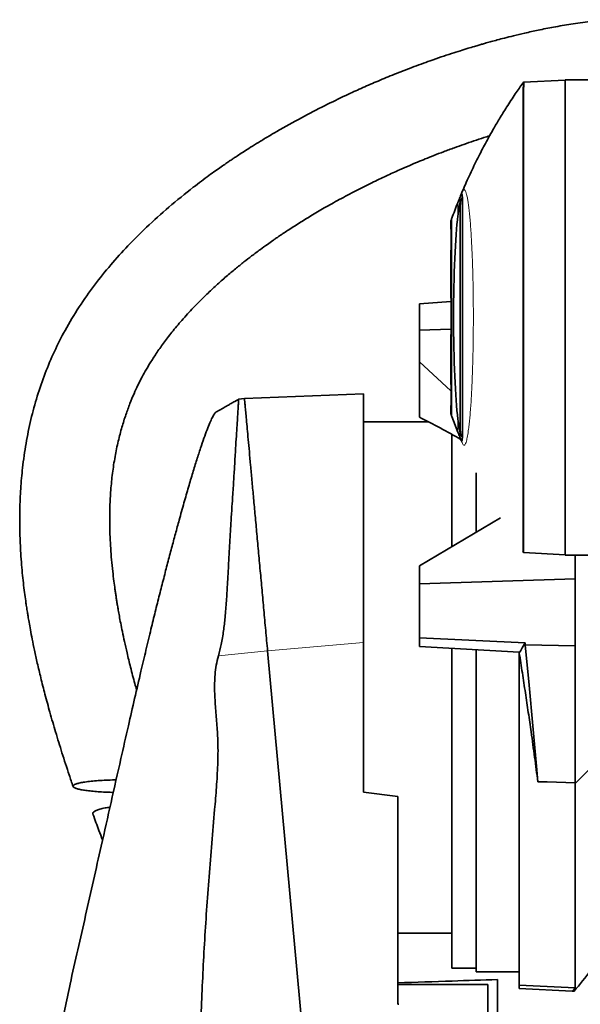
# Model space of a CAD drawing. Header units: millimetres. Extents: x 0 to 11920, y 0 to 8400.
# Tile 9 of 55: x 2332 to 2644, y 3516 to 4063. Entities that reach past the tile are written whole.
import ezdxf

# ---------------------------------------------------------------- set-up
doc = ezdxf.new("R2010")
doc.units = ezdxf.units.MM
doc.header["$LTSCALE"] = 20

msp = doc.modelspace()

# ---------------------------------------------------------------- linework, layer by layer
at = {"color": 8, "linetype": 'Continuous', "lineweight": 18}
for p, q in [((2611.9, 4027.45), (2611.94, 4027.45)), ((2612.33, 4028.01), (2611.94, 4027.45)), ((2575.8, 3953.86), (2575.8, 3961.22)), ((2572.44, 3952.43), (2572.44, 3842.31)), ((2575.8, 3833.53), (2575.8, 3840.88)), ((2611.92, 3767.3), (2611.88, 3767.3)), ((2611.92, 3767.3), (2612.31, 3766.74)), ((2470.07, 3712.09), (2523.42, 3716.71)), ((2442.74, 3709.46), (2470.07, 3712.09))]:
    msp.add_line(p, q, dxfattribs=at)
at = {"color": 7, "linetype": 'Continuous', "lineweight": 35}
for p, q in [((2612.33, 4028.01), (2612.34, 4028.01)), ((2612.34, 4028.01), (2635.41, 4029.21)), ((2635.41, 4029.37), (2672.61, 4029.37)), ((2635.41, 3765.37), (2635.41, 4029.37)), ((2577.15, 3832.96), (2577.15, 3961.79)), ((2571.91, 3949.05), (2571.91, 3951)), ((2571.91, 3934.65), (2571.91, 3925.77)), ((2572.11, 3934.47), (2571.91, 3934.63)), ((2571.91, 3920.42), (2571.91, 3925.7)), ((2554.41, 3904.97), (2571.91, 3906.18)), ((2554.41, 3890.31), (2554.41, 3904.97)), ((2571.91, 3890.89), (2554.41, 3890.31)), ((2554.41, 3890.31), (2554.41, 3872.71)), ((2554.41, 3872.71), (2571.91, 3856.63)), ((2554.41, 3872.71), (2554.41, 3841.99)), ((2571.91, 3869.05), (2571.91, 3874.32)), ((2571.91, 3869.05), (2571.91, 3860.11)), ((2571.91, 3860.11), (2572.11, 3860.27)), ((2457.23, 3852.37), (2453.98, 3851.9)), ((2523.41, 3854.95), (2457.22, 3852.37)), ((2571.91, 3843.75), (2571.91, 3845.7)), ((2559.52, 3839.37), (2523.41, 3839.37)), ((2575.8, 3833.53), (2572.44, 3842.31)), ((2572.41, 3770.02), (2572.41, 3832.42)), ((2585.91, 3777.96), (2585.91, 3810.97)), ((2599.58, 3786), (2554.41, 3759.42)), ((2611.88, 3767.3), (2611.9, 3767.3)), ((2612.31, 3766.74), (2612.31, 3766.74)), ((2612.31, 3766.74), (2635.41, 3765.53)), ((2635.41, 3765.37), (2672.61, 3765.37)), ((2640.91, 3765.37), (2640.91, 3752.16)), ((2767.61, 3768.03), (2640.92, 3638.38)), ((2554.41, 3759.42), (2554.41, 3749.42)), ((2640.91, 3752.16), (2554.41, 3749.42)), ((2640.91, 3715.03), (2640.91, 3752.16)), ((2554.41, 3719.42), (2554.41, 3749.42)), ((2554.41, 3719.42), (2613.12, 3716.65)), ((2554.41, 3714.62), (2554.41, 3719.42)), ((2523.41, 3716.71), (2523.41, 3633.66)), ((2609.91, 3711.44), (2554.41, 3714.62)), ((2572.41, 3697.37), (2572.41, 3713.59)), ((2613.12, 3716.65), (2613.29, 3715.55)), ((2613.29, 3715.55), (2640.91, 3715.03)), ((2640.91, 3638.88), (2640.91, 3715.03)), ((2470.07, 3712.09), (2507.4, 3304.37)), ((2585.91, 3697.37), (2585.91, 3712.81)), ((2609.91, 3710.96), (2609.91, 3711.44)), ((2609.91, 3710.96), (2609.91, 3526.47)), ((2572.41, 3535.87), (2572.41, 3697.37)), ((2585.91, 3533.78), (2585.91, 3697.37)), ((2640.91, 3638.88), (2640.92, 3638.38)), ((2640.92, 3638.38), (2640.91, 3638.37)), ((2640.91, 3638.37), (2640.91, 3525.05)), ((2523.41, 3633.66), (2542.41, 3631.32)), ((2542.41, 3631.32), (2542.41, 3515.85)), ((2542.41, 3555.37), (2572.41, 3555.37)), ((2572.41, 3535.87), (2585.91, 3535.87)), ((2585.91, 3533.78), (2609.91, 3533.78)), ((2597.91, 3480.84), (2597.91, 3529.58)), ((2542.41, 3526.89), (2592.41, 3526.89)), ((2592.41, 3526.89), (2592.41, 3490.07)), ((2609.91, 3526.47), (2640.91, 3525.05)), ((2609.91, 3524.69), (2609.91, 3526.47)), ((2639.31, 3523.15), (2609.91, 3524.69)), ((2640.91, 3525.05), (2639.31, 3523.15))]:
    msp.add_line(p, q, dxfattribs=at)
at = {"color": 7, "linetype": 'Continuous', "lineweight": 35, "flags": 128}
for points in [[(2612.3, 4028.01), (2612.1, 4027.73), (2611.9, 4027.45)], [(2611.9, 3767.3), (2612.1, 3767.02), (2612.3, 3766.74)], [(2609.91, 3710.96), (2610.72, 3712.38), (2611.52, 3713.8), (2613.12, 3716.65)], [(2613.29, 3715.55), (2615.35, 3693.07), (2617.41, 3670.59), (2619.46, 3648.11), (2620.26, 3639.45)], [(2620.26, 3639.45), (2625.43, 3639.31), (2640.91, 3638.88)]]:
    msp.add_lwpolyline(points, dxfattribs=at)
at = {"color": 7, "linetype": 'Continuous', "lineweight": 35}
msp.add_arc((2257.05, 3844.13), 500, 320.0531, 323.4771, dxfattribs=at)
for centre, major_axis, ratio, start_param, end_param in [((2578.14, 3897.37), (0, 65.04), 0.072525, 0.518707, 2.622886), ((2538.9, 3704.58), (220.44, -146.36), 0.478867, 1.711119, 1.811509), ((6029.43, 3697.37), (5721.21, -24.69), 0.043332, 4.057159, 4.057305)]:
    msp.add_ellipse(centre, major_axis=major_axis, ratio=ratio, start_param=start_param, end_param=end_param, dxfattribs=at)
for points, knots in [([(2659.79, 4062.73), (2656.23, 4062.41), (2649.11, 4061.76), (2638.86, 4060.31), (2629.31, 4058.69), (2620.79, 4057.01), (2613.33, 4055.37), (2607.09, 4053.89), (2602, 4052.62), (2597.91, 4051.55), (2594.55, 4050.64), (2591.82, 4049.88), (2589.55, 4049.23), (2587.33, 4048.6), (2584.66, 4047.81), (2581.22, 4046.77), (2576.97, 4045.45), (2571.97, 4043.85), (2566.39, 4041.99), (2559.04, 4039.44), (2550.38, 4036.27), (2540.7, 4032.5), (2531.64, 4028.76), (2523.16, 4025.08), (2513.76, 4020.81), (2502.93, 4015.61), (2490.22, 4009.08), (2479.64, 4003.24), (2471.53, 3998.52), (2466.4, 3995.43), (2461.83, 3992.61), (2457.99, 3990.17), (2454.86, 3988.15), (2452.44, 3986.56), (2450.56, 3985.31), (2448.81, 3984.12), (2446.73, 3982.71), (2444.12, 3980.9), (2440.97, 3978.69), (2437.3, 3976.05), (2433.18, 3973), (2425.68, 3967.29), (2415.37, 3958.92), (2403.25, 3948.01), (2392.48, 3937.28), (2382.82, 3926.6), (2373.74, 3915.33), (2365.19, 3903.2), (2357.75, 3890.88), (2351.49, 3878.52), (2346.33, 3866.34), (2341.97, 3853.68), (2338.42, 3840.67), (2335.7, 3827.35), (2333.89, 3814.51), (2332.81, 3802.2), (2332.32, 3790.51), (2332.33, 3779.04), (2332.71, 3769.36), (2333.24, 3761.6), (2333.76, 3755.6), (2334.35, 3749.99), (2334.98, 3744.78), (2335.53, 3740.68), (2335.95, 3737.79), (2336.19, 3736.18), (2336.39, 3734.9), (2336.63, 3733.37), (2337.01, 3731.06), (2337.56, 3727.78), (2338.32, 3723.55), (2339.31, 3718.36), (2340.58, 3712.18), (2342.17, 3705), (2344.11, 3696.83), (2346.43, 3687.72), (2349.17, 3677.7), (2352.32, 3666.86), (2355.89, 3655.27), (2359.16, 3645.16), (2361.29, 3638.93), (2362.03, 3636.77)], [0, 0, 0, 0, 0.017519, 0.034997, 0.051029, 0.065467, 0.078186, 0.089076, 0.09757, 0.10448, 0.110307, 0.115067, 0.118741, 0.122159, 0.126614, 0.132746, 0.140187, 0.148958, 0.159084, 0.169725, 0.188052, 0.205459, 0.221892, 0.237308, 0.251858, 0.273706, 0.297616, 0.323544, 0.334268, 0.344578, 0.353521, 0.361095, 0.367304, 0.372153, 0.375516, 0.378575, 0.382743, 0.388033, 0.394438, 0.40195, 0.41056, 0.419961, 0.448856, 0.476479, 0.500483, 0.523555, 0.546894, 0.570836, 0.595276, 0.615937, 0.63684, 0.657877, 0.678935, 0.700058, 0.721302, 0.739279, 0.757397, 0.775486, 0.792324, 0.802162, 0.811427, 0.820121, 0.828244, 0.835652, 0.839233, 0.841723, 0.843156, 0.845229, 0.84887, 0.853972, 0.860588, 0.868719, 0.878365, 0.889742, 0.902683, 0.917177, 0.933206, 0.950742, 0.969389, 0.989393, 1, 1, 1, 1]), ([(2611.88, 4027.46), (2610.48, 4025.48), (2607.4, 4021.11), (2603.08, 4014.47), (2599.02, 4007.93), (2595.66, 4002.22), (2592.91, 3997.34), (2590.58, 3993.04), (2588.44, 3988.96), (2586.32, 3984.76), (2584.18, 3980.37), (2582.05, 3975.83), (2580.08, 3971.44), (2578.54, 3967.89), (2577.71, 3965.89), (2577.43, 3965.21)], [0, 0, 0, 0, 0.102061, 0.224822, 0.332611, 0.425497, 0.50355, 0.568204, 0.632041, 0.69816, 0.766583, 0.837335, 0.908957, 0.968966, 1, 1, 1, 1]), ([(2612.34, 4028.01), (2612.41, 4027.93), (2612.55, 4027.79), (2612.48, 4026.57), (2612.3, 4024.61), (2612.24, 4021.86), (2612.29, 4018.34), (2612.3, 4013.97), (2612.28, 4008.74), (2612.29, 4002.66), (2612.29, 3995.85), (2612.28, 3988.3), (2612.28, 3980.01), (2612.29, 3971.14), (2612.28, 3961.82), (2612.28, 3952.07), (2612.28, 3941.8), (2612.28, 3931.24), (2612.28, 3920.52), (2612.28, 3909.66), (2612.28, 3898.58), (2612.28, 3887.52), (2612.28, 3876.61), (2612.28, 3865.97), (2612.28, 3855.52), (2612.28, 3845.29), (2612.28, 3835.31), (2612.28, 3825.8), (2612.29, 3816.87), (2612.28, 3808.52), (2612.28, 3800.7), (2612.29, 3793.6), (2612.29, 3787.29), (2612.28, 3781.76), (2612.28, 3776.99), (2612.29, 3773.18), (2612.29, 3770.28), (2612.25, 3768.27), (2612.31, 3766.98), (2612.31, 3766.82), (2612.31, 3766.74)], [0, 0, 0, 0, 0.02467, 0.049342, 0.074004, 0.098969, 0.123935, 0.149212, 0.175614, 0.202199, 0.228564, 0.255112, 0.282237, 0.309562, 0.33593, 0.36248, 0.389608, 0.416936, 0.443307, 0.469862, 0.496994, 0.524326, 0.550696, 0.57725, 0.60362, 0.630173, 0.657304, 0.684634, 0.711007, 0.737562, 0.764696, 0.792029, 0.818399, 0.844953, 0.872084, 0.899415, 0.924248, 0.949353, 0.974457, 1, 1, 1, 1]), ([(2397.32, 3690.47), (2396.99, 3691.63), (2395.79, 3695.8), (2394, 3702.68), (2392.08, 3710.49), (2390.59, 3717.09), (2389.42, 3722.56), (2388.48, 3727.27), (2387.73, 3731.25), (2387.15, 3734.51), (2386.68, 3737.25), (2386.29, 3739.64), (2385.93, 3741.9), (2385.59, 3744.14), (2385.16, 3747.1), (2384.62, 3751.16), (2383.97, 3756.62), (2383.15, 3764.77), (2382.44, 3775.43), (2382.23, 3788.39), (2382.75, 3800.23), (2383.82, 3810.84), (2385.21, 3819.89), (2386.98, 3828.43), (2389.01, 3836.2), (2391.21, 3843.15), (2393.48, 3849.32), (2395.74, 3854.76), (2397.88, 3859.38), (2399.97, 3863.55), (2402.23, 3867.72), (2404.97, 3872.36), (2408.31, 3877.55), (2412.31, 3883.23), (2417.04, 3889.4), (2422.59, 3896.02), (2429.05, 3903.1), (2435.5, 3909.56), (2441.62, 3915.26), (2446.93, 3919.95), (2452.05, 3924.25), (2456.76, 3928.04), (2461.38, 3931.62), (2465.73, 3934.87), (2469.66, 3937.71), (2472.5, 3939.71), (2474.36, 3941), (2475.63, 3941.88), (2476.99, 3942.8), (2478.85, 3944.06), (2481.34, 3945.71), (2484.31, 3947.64), (2488.61, 3950.39), (2494.38, 3953.94), (2501.83, 3958.33), (2510.15, 3962.98), (2518.95, 3967.65), (2527.68, 3972.03), (2535.76, 3975.88), (2542.66, 3979.01), (2548.46, 3981.54), (2553.25, 3983.57), (2557.83, 3985.46), (2562.63, 3987.37), (2568.03, 3989.45), (2573.59, 3991.52), (2579.23, 3993.53), (2584.69, 3995.4), (2589.46, 3996.97), (2592.37, 3997.88), (2593.42, 3998.21)], [0, 0, 0, 0, 0.008185, 0.029422, 0.048198, 0.062636, 0.075243, 0.086045, 0.095065, 0.102613, 0.108446, 0.113826, 0.118986, 0.123925, 0.129129, 0.139216, 0.151608, 0.166249, 0.194591, 0.223883, 0.25407, 0.27519, 0.296642, 0.316825, 0.335344, 0.352272, 0.367657, 0.381513, 0.393834, 0.403782, 0.414896, 0.427802, 0.442618, 0.459493, 0.478235, 0.499261, 0.522685, 0.548609, 0.566513, 0.584504, 0.601045, 0.616039, 0.629418, 0.644407, 0.656439, 0.665448, 0.67027, 0.673317, 0.676929, 0.682519, 0.690102, 0.699184, 0.708986, 0.728266, 0.749836, 0.773694, 0.799662, 0.82447, 0.8468, 0.866628, 0.881208, 0.89406, 0.905533, 0.918223, 0.932641, 0.948743, 0.962537, 0.977299, 0.991803, 1, 1, 1, 1]), ([(2575.8, 3961.22), (2576.24, 3962.26), (2576.89, 3963.83), (2577.5, 3965.5), (2577.82, 3966.13), (2578.02, 3966.05), (2578.15, 3965.57), (2578.26, 3964.61), (2578.34, 3963), (2578.4, 3960.62), (2578.41, 3958.2), (2578.41, 3956.99)], [0, 0, 0, 0, 0.264572, 0.39745, 0.530199, 0.597906, 0.665584, 0.735297, 0.805023, 0.901813, 1, 1, 1, 1]), ([(2572.44, 3952.43), (2573.52, 3955.34), (2574.65, 3958.33), (2575.77, 3961.13), (2575.8, 3961.22)], [0, 0, 0, 0, 0.9692416, 1, 1, 1, 1]), ([(2575.8, 3953.86), (2575.93, 3954.82), (2576.19, 3956.74), (2576.54, 3958.93), (2576.86, 3960.67), (2577.05, 3961.41), (2577.15, 3961.79)], [0, 0, 0, 0, 0.26007, 0.522211, 0.760324, 1, 1, 1, 1]), ([(2577.15, 3961.79), (2577.23, 3962.12), (2577.39, 3962.79), (2577.61, 3963.3), (2577.81, 3963.44), (2577.98, 3963.15), (2578.12, 3962.42), (2578.24, 3961.23), (2578.33, 3959.55), (2578.4, 3956.95), (2578.41, 3954.36), (2578.41, 3952.73)], [0, 0, 0, 0, 0.096986, 0.194555, 0.293951, 0.393978, 0.498065, 0.602877, 0.709976, 0.817865, 1, 1, 1, 1]), ([(2578.41, 3956.99), (2578.41, 3955.91), (2578.41, 3953.77), (2578.41, 3950.05), (2578.41, 3946), (2578.41, 3941.59), (2578.41, 3936.82), (2578.41, 3931.77), (2578.41, 3926.51), (2578.41, 3921.06), (2578.41, 3915.38), (2578.41, 3909.57), (2578.41, 3903.73), (2578.41, 3897.85), (2578.41, 3891.9), (2578.41, 3885.99), (2578.41, 3880.22), (2578.41, 3874.57), (2578.41, 3869.03), (2578.41, 3863.69), (2578.41, 3858.64), (2578.41, 3853.86), (2578.41, 3849.35), (2578.41, 3845.11), (2578.41, 3841.17), (2578.41, 3838.9), (2578.41, 3837.76)], [0, 0, 0, 0, 0.041134, 0.082554, 0.123426, 0.164299, 0.206355, 0.248411, 0.28932, 0.33023, 0.372326, 0.414421, 0.455346, 0.496271, 0.538383, 0.580495, 0.62144, 0.662386, 0.704521, 0.746656, 0.787594, 0.828531, 0.870657, 0.912783, 0.956221, 1, 1, 1, 1]), ([(2571.91, 3951), (2571.92, 3951.01), (2571.93, 3951.05), (2572.04, 3951.33), (2572.2, 3951.77), (2572.36, 3952.21), (2572.44, 3952.43)], [0, 0, 0, 0, 0.24828, 0.49726, 0.748301, 1, 1, 1, 1]), ([(2571.91, 3949.05), (2571.92, 3948.8), (2571.93, 3948.17), (2571.99, 3946.05), (2572.08, 3942.73), (2572.14, 3938.79), (2572.12, 3934.69), (2572.06, 3930.89), (2571.97, 3927.83), (2571.92, 3926.27), (2571.92, 3925.81), (2571.91, 3925.7)], [0, 0, 0, 0, 0.078787, 0.204627, 0.330631, 0.4567, 0.582662, 0.708561, 0.834557, 0.96063, 1, 1, 1, 1]), ([(2571.91, 3874.32), (2571.92, 3876.07), (2571.93, 3879.61), (2571.98, 3885.7), (2572.02, 3892.43), (2572.03, 3899.69), (2572, 3907.02), (2571.94, 3914.08), (2571.92, 3918.35), (2571.91, 3920.42)], [0, 0, 0, 0, 0.124326, 0.251217, 0.397237, 0.547218, 0.698067, 0.853325, 1, 1, 1, 1]), ([(2571.91, 3869.05), (2571.92, 3868.8), (2571.93, 3868.17), (2571.99, 3866.05), (2572.08, 3862.73), (2572.14, 3858.79), (2572.12, 3854.69), (2572.06, 3850.89), (2571.97, 3847.83), (2571.92, 3846.27), (2571.92, 3845.81), (2571.91, 3845.7)], [0, 0, 0, 0, 0.078787, 0.204627, 0.330631, 0.4567, 0.582662, 0.708561, 0.834557, 0.96063, 1, 1, 1, 1]), ([(2453.97, 3851.87), (2453.93, 3851.85), (2453.65, 3851.7), (2453.16, 3851.42), (2452.5, 3851.05), (2451.4, 3850.43), (2449.8, 3849.53), (2448.05, 3848.55), (2446.55, 3847.7), (2445.29, 3846.99), (2443.99, 3846.25), (2442.76, 3845.55), (2441.9, 3845.05), (2441.5, 3844.83)], [0, 0, 0, 0, 0.009924, 0.061261, 0.109096, 0.157463, 0.307524, 0.468893, 0.567787, 0.672323, 0.783069, 0.900534, 1, 1, 1, 1]), ([(2454, 3851.79), (2453.99, 3851.78), (2453.98, 3851.75), (2453.9, 3850.45), (2453.77, 3848.08), (2453.59, 3844.63), (2453.29, 3840.19), (2452.93, 3834.71), (2452.52, 3828.29), (2452.08, 3820.99), (2451.62, 3812.89), (2451.06, 3803.89), (2450.48, 3794.95), (2449.91, 3786.34), (2449.4, 3778.28), (2448.89, 3769.86), (2448.37, 3760.08), (2447.86, 3750.05), (2447.2, 3739.87), (2446.52, 3731.3), (2445.65, 3723.22), (2444.48, 3716.1), (2443.29, 3711.54), (2442.74, 3709.46)], [0, 0, 0, 0, 0.039711, 0.095627, 0.152359, 0.207109, 0.26225, 0.317986, 0.374523, 0.429432, 0.484715, 0.540585, 0.597247, 0.638906, 0.68072, 0.723015, 0.765474, 0.822847, 0.863914, 0.905144, 0.938404, 0.971844, 1, 1, 1, 1]), ([(2457.22, 3852.37), (2457.23, 3852.28), (2457.25, 3852.09), (2457.39, 3850.6), (2457.6, 3848.24), (2457.9, 3844.93), (2458.29, 3840.72), (2458.76, 3835.62), (2459.3, 3829.66), (2459.92, 3822.89), (2460.61, 3815.35), (2461.37, 3807.09), (2462.19, 3798.14), (2463.07, 3788.57), (2463.99, 3778.44), (2464.97, 3767.81), (2465.96, 3756.94), (2466.97, 3745.92), (2467.98, 3734.84), (2469.02, 3723.55), (2469.72, 3715.91), (2470.07, 3712.09)], [0, 0, 0, 0, 0.053022, 0.106149, 0.159283, 0.212424, 0.265574, 0.318737, 0.371915, 0.425109, 0.478318, 0.531545, 0.584788, 0.63805, 0.691329, 0.744623, 0.79793, 0.848435, 0.898949, 0.949473, 1, 1, 1, 1]), ([(2523.41, 3854.93), (2523.41, 3854.84), (2523.41, 3854.65), (2523.41, 3853), (2523.41, 3850.4), (2523.41, 3846.72), (2523.41, 3842.01), (2523.41, 3836.32), (2523.41, 3829.74), (2523.41, 3822.2), (2523.41, 3813.81), (2523.41, 3804.64), (2523.41, 3794.78), (2523.41, 3784.17), (2523.41, 3773.89), (2523.41, 3764.21), (2523.41, 3755.29), (2523.41, 3746.11), (2523.41, 3735.6), (2523.41, 3725.77), (2523.41, 3719.06), (2523.41, 3716.71)], [0, 0, 0, 0, 0.05586, 0.11189, 0.167921, 0.224744, 0.28239, 0.338555, 0.394721, 0.451676, 0.509446, 0.565815, 0.622581, 0.679947, 0.738133, 0.780721, 0.823309, 0.866577, 0.909845, 0.968443, 1, 1, 1, 1]), ([(2441.54, 3844.78), (2441.49, 3844.77), (2441.2, 3844.75), (2440.47, 3843.77), (2439.34, 3841.81), (2437.99, 3838.86), (2436.46, 3835.06), (2434.74, 3830.36), (2432.83, 3824.79), (2430.76, 3818.38), (2428.52, 3811.16), (2426.14, 3803.16), (2423.61, 3794.39), (2421.17, 3785.65), (2418.86, 3777.19), (2416.72, 3769.23), (2414.54, 3760.98), (2412.31, 3752.35), (2410.01, 3743.34), (2407.65, 3733.92), (2405.14, 3723.65), (2402.49, 3712.6), (2399.46, 3699.73), (2396.2, 3685.68), (2392.49, 3669.5), (2388.12, 3650.26), (2383.09, 3628), (2376.57, 3599.04), (2368.98, 3565.37), (2363.19, 3539.77), (2360.3, 3526.97)], [0, 0, 0, 0, 0.006332, 0.034978, 0.063931, 0.092254, 0.120865, 0.149666, 0.178756, 0.208072, 0.237673, 0.267464, 0.297546, 0.328355, 0.351696, 0.375038, 0.398696, 0.422353, 0.446935, 0.47183, 0.496878, 0.526621, 0.556513, 0.594974, 0.633534, 0.679877, 0.741952, 0.804044, 0.902016, 1, 1, 1, 1]), ([(2572.44, 3842.31), (2572.36, 3842.53), (2572.2, 3842.96), (2572.04, 3843.4), (2571.93, 3843.69), (2571.92, 3843.73), (2571.91, 3843.75)], [0, 0, 0, 0, 0.248358, 0.497336, 0.74831, 1, 1, 1, 1]), ([(2577.15, 3832.96), (2577.08, 3833.23), (2576.85, 3834.13), (2576.4, 3836.48), (2576.01, 3839.41), (2575.8, 3840.88)], [0, 0, 0, 0, 0.180582, 0.586315, 1, 1, 1, 1]), ([(2578.41, 3842.01), (2578.41, 3841.06), (2578.41, 3839.14), (2578.37, 3836.75), (2578.31, 3834.74), (2578.22, 3833.19), (2578.09, 3832.1), (2577.93, 3831.47), (2577.74, 3831.3), (2577.49, 3831.62), (2577.28, 3832.46), (2577.15, 3832.96)], [0, 0, 0, 0, 0.1039385, 0.2085983, 0.315534, 0.4232565, 0.5271951, 0.6318556, 0.7387912, 0.8465121, 1, 1, 1, 1]), ([(2578.41, 3837.76), (2578.41, 3836.91), (2578.41, 3835.22), (2578.38, 3833.11), (2578.33, 3831.35), (2578.25, 3830.02), (2578.14, 3829.11), (2578.01, 3828.6), (2577.85, 3828.59), (2577.63, 3829.03), (2577.31, 3829.79), (2576.74, 3831.23), (2576.18, 3832.61), (2575.8, 3833.53)], [0, 0, 0, 0, 0.067223, 0.134444, 0.20356, 0.272674, 0.339917, 0.407155, 0.476278, 0.545467, 0.65896, 0.772468, 1, 1, 1, 1]), ([(2442.74, 3709.46), (2442.31, 3707.74), (2441.44, 3704.28), (2440.67, 3697.62), (2440.54, 3689.55), (2441.15, 3680.14), (2442.01, 3670.76), (2442.63, 3660.33), (2442.44, 3648.86), (2441.71, 3636.41), (2439.93, 3615.69), (2437.44, 3586.71), (2434.86, 3549.38), (2433.1, 3512), (2432.05, 3474.59), (2431.91, 3437.19), (2432.71, 3399.77), (2434.55, 3362.37), (2437.14, 3325.03), (2440.15, 3287.75), (2444.3, 3238.11), (2450.59, 3151.15), (2457.35, 3058.72), (2463.21, 2973.21), (2466.75, 2930.28), (2469.11, 2898.06), (2470.1, 2876.54), (2471.09, 2855.01), (2472.29, 2833.51), (2473.69, 2819.22), (2474.39, 2812.08)], [0, 0, 0, 0, 0.0058971, 0.0118553, 0.0222998, 0.0327725, 0.0432714, 0.0537518, 0.0676067, 0.081474, 0.0953416, 0.1368959, 0.1784478, 0.2200498, 0.2616509, 0.3032167, 0.3447822, 0.3864448, 0.4281097, 0.4696598, 0.5112101, 0.5943092, 0.7605074, 0.8203772, 0.8802458, 0.9041952, 0.9281533, 0.9521119, 0.9760595, 1, 1, 1, 1]), ([(2620.26, 3639.45), (2619.66, 3643.98), (2618.47, 3653.07), (2616.67, 3665.98), (2614.96, 3677.93), (2613.34, 3688.86), (2611.66, 3699.9), (2610.5, 3707.27), (2609.91, 3710.96)], [0, 0, 0, 0, 0.196092, 0.393548, 0.543629, 0.694312, 0.846843, 1, 1, 1, 1]), ([(2384.34, 3633.54), (2383.24, 3633.56), (2380.65, 3633.62), (2376.86, 3633.82), (2373.06, 3634.12), (2369.78, 3634.48), (2366.98, 3634.91), (2364.77, 3635.39), (2363.15, 3635.91), (2362.16, 3636.45), (2361.84, 3637.01), (2362.21, 3637.59), (2363.32, 3638.15), (2365.17, 3638.7), (2367.77, 3639.2), (2371.05, 3639.65), (2374.93, 3640.01), (2379.24, 3640.27), (2382.97, 3640.42), (2385.21, 3640.43), (2385.9, 3640.44)], [0, 0, 0, 0, 0.045065, 0.106222, 0.16284, 0.220919, 0.275081, 0.33066, 0.383687, 0.438175, 0.491883, 0.54719, 0.603391, 0.661397, 0.72103, 0.782645, 0.84495, 0.909257, 0.971979, 1, 1, 1, 1]), ([(2382.49, 3625.32), (2381.55, 3625.17), (2379.41, 3624.85), (2376.85, 3624.22), (2374.75, 3623.5), (2373.47, 3622.75), (2372.86, 3622.03), (2373.01, 3621.57), (2373.08, 3621.37)], [0, 0, 0, 0, 0.151258, 0.344526, 0.519018, 0.699125, 0.864879, 1, 1, 1, 1]), ([(2373.05, 3621.36), (2374.14, 3618.37), (2375.89, 3613.59), (2377.7, 3608.87), (2378.38, 3607.1)], [0, 0, 0, 0, 0.625127, 1, 1, 1, 1]), ([(2597.91, 3529.58), (2589.5, 3529.3), (2571, 3528.69), (2552.5, 3528.09), (2542.41, 3527.76)], [0, 0, 0, 0, 0.454954, 1, 1, 1, 1]), ([(2360.3, 3526.97), (2359.3, 3522.35), (2357.31, 3513.13), (2354.92, 3499.1), (2352.98, 3484.95), (2351.55, 3470.56), (2350.63, 3456.01), (2350.26, 3441.27), (2350.43, 3426.5), (2351.03, 3416.66), (2351.33, 3411.75)], [0, 0, 0, 0, 0.122535, 0.245069, 0.368474, 0.491877, 0.618311, 0.744743, 0.872373, 1, 1, 1, 1]), ([(2639.31, 3523.15), (2639.6, 3523.13), (2640.17, 3523.1), (2640.45, 3523.09), (2640.36, 3523.09), (2640.36, 3523.09)], [0, 0, 0, 0, 0.496908, 0.995001, 1, 1, 1, 1])]:
    msp.add_open_spline(points, degree=3, knots=knots, dxfattribs=at)
at = {"color": 8, "linetype": 'Continuous', "lineweight": 18}
for points, knots in [([(2611.94, 4027.45), (2612.02, 4027.33), (2612.18, 4027.09), (2611.99, 4025.14), (2611.81, 4022.04), (2611.91, 4017.72), (2611.9, 4012.26), (2611.88, 4005.69), (2611.9, 3998.07), (2611.89, 3989.48), (2611.89, 3980.02), (2611.89, 3969.75), (2611.89, 3958.79), (2611.89, 3947.24), (2611.89, 3935.21), (2611.89, 3922.81), (2611.89, 3910.17), (2611.89, 3897.41), (2611.89, 3884.64), (2611.89, 3872), (2611.89, 3859.61), (2611.89, 3847.58), (2611.89, 3836.01), (2611.89, 3825.05), (2611.89, 3814.79), (2611.89, 3805.31), (2611.89, 3796.72), (2611.9, 3789.11), (2611.89, 3782.52), (2611.89, 3777.05), (2611.91, 3772.73), (2611.86, 3769.63), (2611.89, 3767.67), (2611.91, 3767.42), (2611.92, 3767.3)], [0, 0, 0, 0, 0.031347, 0.06251, 0.093797, 0.125178, 0.15631, 0.187477, 0.21889, 0.250084, 0.281188, 0.312505, 0.343828, 0.374939, 0.406125, 0.437539, 0.468705, 0.499819, 0.531177, 0.56246, 0.593561, 0.624778, 0.656181, 0.687325, 0.718453, 0.749841, 0.781086, 0.812184, 0.843437, 0.874819, 0.905945, 0.937093, 0.96852, 1, 1, 1, 1]), ([(2577.42, 3965.21), (2577.6, 3965.65), (2577.94, 3966.49), (2578.44, 3967.6), (2578.98, 3968.41), (2579.58, 3968.46), (2580.16, 3967.41), (2580.65, 3965.79), (2581.07, 3963.91), (2581.47, 3961.57), (2581.86, 3958.75), (2582.23, 3955.48), (2582.57, 3951.81), (2582.9, 3947.74), (2583.2, 3943.25), (2583.47, 3938.45), (2583.71, 3933.38), (2583.91, 3928.11), (2584.09, 3922.55), (2584.22, 3916.84), (2584.32, 3911.02), (2584.39, 3905.16), (2584.42, 3899.19), (2584.41, 3893.21), (2584.37, 3887.3), (2584.29, 3881.48), (2584.18, 3875.72), (2584.03, 3870.13), (2583.84, 3864.75), (2583.63, 3859.63), (2583.39, 3854.72), (2583.11, 3850.11), (2582.81, 3845.84), (2582.49, 3841.94), (2582.13, 3838.4), (2581.7, 3834.75), (2581.18, 3831.31), (2580.62, 3828.79), (2580.12, 3827.3), (2579.69, 3826.52), (2579.25, 3826.24), (2578.81, 3826.46), (2578.19, 3827.64), (2577.71, 3828.84), (2577.39, 3829.66)], [0, 0, 0, 0, 0.026709, 0.0516, 0.076544, 0.108972, 0.141941, 0.164285, 0.185829, 0.20752, 0.229675, 0.25199, 0.273685, 0.295534, 0.317867, 0.340368, 0.361912, 0.38361, 0.405545, 0.427806, 0.449135, 0.470614, 0.492325, 0.514355, 0.535625, 0.557045, 0.578695, 0.60066, 0.621928, 0.643342, 0.664984, 0.686938, 0.708352, 0.729912, 0.751702, 0.773804, 0.806214, 0.839132, 0.861433, 0.88315, 0.905014, 0.927352, 0.949856, 1, 1, 1, 1])]:
    msp.add_open_spline(points, degree=3, knots=knots, dxfattribs=at)

doc.saveas('drawing.dxf')
